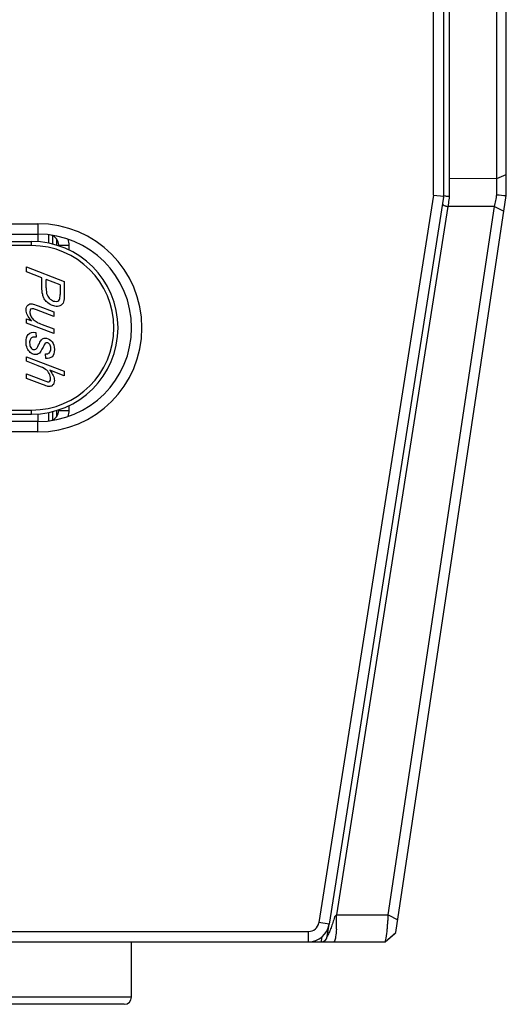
# Model space of a CAD drawing. Header units: millimetres. Extents: x 0 to 420, y 0 to 297.
# Tile 27 of 136: x 160.77 to 165.44, y 176.5 to 185.96. Entities that reach past the tile are written whole.
import ezdxf

# ---------------------------------------------------------------- set-up
doc = ezdxf.new("R2010")
doc.units = ezdxf.units.MM
doc.header["$LTSCALE"] = 23.1
doc.layers.get('0').update_dxf_attribs({"linetype": 'CONTINUOUS'})

msp = doc.modelspace()

# ---------------------------------------------------------------- linework, layer by layer
at = {"color": 7, "linetype": 'Continuous'}
for p, q in [((165.4438, 184.2703), (165.4438, 241.1962)), ((164.8438, 184.2816), (164.8438, 196.1657)), ((164.7438, 184.2741), (164.7438, 195.3014)), ((164.8965, 193.953), (164.8965, 184.4321)), ((165.3528, 184.4345), (165.3528, 193.9972)), ((165.3528, 184.4345), (164.8965, 184.4321)), ((165.3528, 184.4345), (165.4438, 184.4731)), ((164.7438, 184.2741), (163.6434, 177.2846)), ((164.842, 184.2548), (163.7422, 177.269)), ((164.3816, 177.1885), (165.4438, 184.2703)), ((164.7438, 184.2741), (164.8433, 184.2663)), ((164.8961, 184.283), (164.8961, 184.2607)), ((164.8837, 184.1648), (163.8121, 177.3593)), ((164.3103, 177.3593), (165.3315, 184.1671)), ((164.8857, 184.1806), (164.8837, 184.1648)), ((165.3315, 184.1671), (164.8837, 184.1648)), ((164.8877, 184.1965), (164.8857, 184.1806)), ((165.3315, 184.1671), (165.3371, 184.1948)), ((165.3315, 184.1671), (165.4215, 184.121)), ((160.1438, 184.0001), (160.9438, 184.0001)), ((160.9438, 184.0001), (160.9438, 183.9001)), ((159.8756, 183.8301), (160.8838, 183.8301)), ((160.1438, 183.9001), (160.9438, 183.9001)), ((160.8838, 183.7901), (160.8838, 183.8301)), ((160.9472, 183.8264), (160.9472, 183.9001)), ((161.0471, 183.8935), (161.0471, 183.8127)), ((161.0838, 183.8853), (161.0838, 183.8055)), ((161.1238, 183.8536), (161.1238, 183.7938)), ((160.8838, 183.7901), (160.0238, 183.7901)), ((161.1438, 183.7938), (161.2438, 183.7938)), ((161.1438, 183.7873), (161.1438, 183.7938)), ((161.2438, 183.7474), (161.2438, 183.7938)), ((160.8359, 183.5847), (161.1959, 183.4459)), ((160.8359, 183.5366), (160.8359, 183.5847)), ((160.9821, 183.4804), (160.8359, 183.5366)), ((160.9821, 183.3903), (160.9821, 183.4804)), ((161.1569, 183.413), (161.0228, 183.4646)), ((161.0228, 183.3853), (161.0228, 183.4646)), ((161.1959, 183.4459), (161.1959, 183.2956)), ((161.1569, 183.413), (161.1569, 183.3206)), ((161.0967, 183.1092), (160.93, 183.1735)), ((160.9462, 183.2117), (161.0967, 183.1537)), ((160.8359, 183.086), (160.8831, 183.0678)), ((160.8359, 183.045), (160.8359, 183.086)), ((161.0967, 183.1537), (161.0967, 183.1092)), ((161.0967, 182.9445), (160.8359, 183.045)), ((160.984, 183.0324), (161.0967, 182.9889)), ((161.0967, 182.9889), (161.0967, 182.9445)), ((160.9251, 182.9546), (160.9278, 182.9097)), ((160.8359, 182.723), (161.1959, 182.5844)), ((160.8359, 182.6786), (160.8359, 182.723)), ((161.0201, 182.7065), (161.0172, 182.7505)), ((160.9479, 182.6355), (160.8359, 182.6786)), ((160.8359, 182.5583), (160.9938, 182.4973)), ((160.8359, 182.5138), (160.8359, 182.5583)), ((160.9899, 182.4545), (160.8359, 182.5138)), ((161.1959, 182.54), (161.0577, 182.5931)), ((161.1959, 182.5844), (161.1959, 182.54)), ((161.2438, 182.2064), (161.2438, 182.2523)), ((159.8756, 182.1701), (160.8838, 182.1701)), ((160.0238, 182.2101), (160.8838, 182.2101)), ((160.8838, 182.1701), (160.8838, 182.2101)), ((160.9472, 182.1001), (160.9472, 182.1737)), ((161.0471, 182.1873), (161.0471, 182.1067)), ((161.0838, 182.1953), (161.0838, 182.1149)), ((161.1238, 182.2064), (161.1238, 182.1467)), ((161.1438, 182.2064), (161.1438, 182.2126)), ((161.1438, 182.2064), (161.2438, 182.2064)), ((160.9438, 182.1001), (160.1438, 182.1001)), ((160.9438, 182.0001), (160.9438, 182.1001)), ((160.9438, 182.0001), (160.1438, 182.0001)), ((163.8121, 177.3593), (164.3103, 177.3593)), ((164.3103, 177.3593), (164.4003, 177.3132)), ((163.7422, 177.269), (163.6434, 177.2846)), ((163.723, 177.1508), (163.7417, 177.2691)), ((138.4056, 177.2001), (163.5445, 177.2001)), ((163.5446, 177.1001), (163.5446, 177.2001)), ((163.6686, 177.1436), (163.6638, 177.1001)), ((164.279, 177.1001), (164.3734, 177.1814)), ((164.2798, 177.1005), (164.3816, 177.1885)), ((78.446, 177.1001), (164.279, 177.1001)), ((161.8438, 176.5701), (161.8438, 177.1001)), ((163.6639, 177.101), (163.6638, 177.1001)), ((164.279, 177.1001), (164.2798, 177.1005)), ((161.8438, 176.5701), (160.3031, 176.5701)), ((161.7738, 176.5001), (160.3138, 176.5001))]:
    msp.add_line(p, q, dxfattribs=at)
for centre, radius, start, end in [((183.5442, 184.3036), 18.6481, 179.60527, 179.92878), ((185.4174, 184.2994), 20.5213, 179.92358, 180.04571), ((164.6438, 184.2816), 0.2, 352.3, 360), ((185.2658, 181.5718), 20.5464, 172.48009, 172.66072), ((157.2069, 185.8175), 8.2905, 348.71283, 349.10981), ((155.1901, 186.203), 10.3438, 349.12347, 349.28394), ((164.916, 184.3432), 0.1813, 255.10067, 259.7318), ((160.9438, 183.0001), 1, 270, 90), ((160.8838, 183.0001), 0.83, 270, 90), ((160.9438, 183.0001), 0.9, 270, 90), ((161.0438, 183.7938), 0.1, 0, 74.44382), ((161.0438, 183.7938), 0.2, 0, 16.78873), ((160.8838, 183.0001), 0.79, 270, 90), ((161.0438, 182.2064), 0.1, 285.55561, 360), ((161.0438, 182.2064), 0.2, 343.21127, 360), ((162.3376, 177.3015), 1.4756, 0.46478, 2.24677), ((162.2604, 177.2998), 1.5529, 358.76578, 0.50317), ((161.2595, 177.5199), 3.0551, 355.24195, 356.12013), ((161.453, 177.5078), 2.8612, 356.09791, 357.0247), ((163.5446, 177.3001), 0.1, 269.92509, 351.0524), ((163.5446, 177.3001), 0.2, 270, 351.0524), ((162.4455, 177.2955), 1.3677, 356.92234, 358.78053), ((161.6607, 177.486), 2.6525, 354.28328, 355.25117), ((163.6638, 177.1601), 0.06, 270, 351.05162), ((161.7738, 176.5701), 0.07, 270, 360)]:
    msp.add_arc(centre, radius, start, end, dxfattribs=at)
for points in [[(165.3535, 184.2796), (165.3534, 184.3312), (165.3534, 184.3829), (165.3528, 184.4345)], [(165.3535, 184.2796), (165.3837, 184.2767), (165.4136, 184.2721), (165.4438, 184.2703)], [(160.9901, 183.3188), (160.9848, 183.3429), (160.9821, 183.3667), (160.9821, 183.3903)], [(161.0228, 183.3853), (161.0228, 183.3546), (161.026, 183.3314), (161.0327, 183.3158)], [(161.0014, 183.2864), (160.9963, 183.2969), (160.9926, 183.3076), (160.9901, 183.3188)], [(161.024, 183.2544), (161.014, 183.2655), (161.0064, 183.2762), (161.0014, 183.2864)], [(161.0327, 183.3158), (161.0393, 183.3004), (161.0493, 183.287), (161.0631, 183.2758)], [(161.0631, 183.2758), (161.0766, 183.2648), (161.0911, 183.2578), (161.1063, 183.2551)], [(161.1063, 183.2551), (161.1181, 183.2531), (161.1277, 183.2538), (161.135, 183.2571)], [(161.135, 183.2571), (161.1424, 183.2603), (161.1481, 183.2657), (161.1515, 183.2735)], [(161.1515, 183.2735), (161.1549, 183.2812), (161.1569, 183.2971), (161.1569, 183.3206)], [(161.1959, 183.2956), (161.1959, 183.2695), (161.1927, 183.2507), (161.1869, 183.2387)], [(160.83, 183.1732), (160.83, 183.1933), (160.8359, 183.2088), (160.8473, 183.219)], [(160.8831, 183.0678), (160.8477, 183.1055), (160.83, 183.1406), (160.83, 183.1732)], [(160.8473, 183.219), (160.8588, 183.2293), (160.873, 183.2329), (160.8897, 183.23)], [(160.8745, 183.1789), (160.8691, 183.1739), (160.8664, 183.1656), (160.8664, 183.1538)], [(160.8976, 183.1837), (160.8878, 183.1854), (160.8799, 183.1838), (160.8745, 183.1789)], [(160.8897, 183.23), (160.9005, 183.2281), (160.9194, 183.222), (160.9462, 183.2117)], [(160.93, 183.1735), (160.916, 183.1789), (160.9052, 183.1823), (160.8976, 183.1837)], [(161.0621, 183.2247), (161.0466, 183.2335), (161.0339, 183.2434), (161.024, 183.2544)], [(161.1075, 183.2075), (161.0926, 183.2102), (161.0773, 183.216), (161.0621, 183.2247)], [(161.1561, 183.2118), (161.1417, 183.2059), (161.1255, 183.2044), (161.1075, 183.2075)], [(161.1869, 183.2387), (161.181, 183.2268), (161.1706, 183.2178), (161.1561, 183.2118)], [(160.8664, 183.1538), (160.8664, 183.1415), (160.8693, 183.1287), (160.8754, 183.1158)], [(160.8754, 183.1158), (160.8814, 183.103), (160.8897, 183.0912), (160.9, 183.0808)], [(160.9, 183.0808), (160.9103, 183.0704), (160.9224, 183.0612), (160.9366, 183.0532)], [(160.9366, 183.0532), (160.9455, 183.0483), (160.9614, 183.0413), (160.984, 183.0324)], [(160.83, 182.8645), (160.83, 182.8947), (160.8374, 182.919), (160.8523, 182.9375)], [(160.8523, 182.9375), (160.8671, 182.956), (160.8914, 182.9618), (160.9251, 182.9546)], [(160.8729, 182.8919), (160.8671, 182.8823), (160.8644, 182.8705), (160.8644, 182.8563)], [(160.8951, 182.9096), (160.886, 182.9072), (160.8787, 182.9014), (160.8729, 182.8919)], [(160.9278, 182.9097), (160.915, 182.9119), (160.904, 182.9119), (160.8951, 182.9096)], [(160.9723, 182.8766), (160.9791, 182.8864), (160.987, 182.8933), (160.996, 182.8972)], [(160.996, 182.8972), (161.0051, 182.9012), (161.0157, 182.902), (161.0275, 182.9)], [(161.0275, 182.9), (161.0481, 182.8963), (161.0658, 182.8851), (161.0806, 182.8661)], [(160.8412, 182.8052), (160.834, 182.8226), (160.83, 182.8424), (160.83, 182.8645)], [(160.871, 182.7635), (160.8585, 182.7736), (160.8485, 182.7876), (160.8412, 182.8052)], [(160.8644, 182.8563), (160.8644, 182.8366), (160.8684, 182.8212), (160.8762, 182.81)], [(160.8762, 182.81), (160.8841, 182.7988), (160.8932, 182.7923), (160.904, 182.7904)], [(160.904, 182.7904), (160.9116, 182.789), (160.9189, 182.7907), (160.9258, 182.7954)], [(160.9258, 182.7954), (160.9327, 182.8003), (160.941, 182.8135), (160.9511, 182.8353)], [(160.9511, 182.8353), (160.9612, 182.8571), (160.9683, 182.8709), (160.9723, 182.8766)], [(160.9935, 182.8154), (160.9789, 182.784), (160.9671, 182.7645), (160.9586, 182.7572)], [(161.0131, 182.85), (161.0088, 182.8458), (161.0024, 182.8344), (160.9935, 182.8154)], [(161.0348, 182.8572), (161.0265, 182.8586), (161.0194, 182.8562), (161.0131, 182.85)], [(161.0577, 182.8404), (161.0506, 182.8502), (161.043, 182.8557), (161.0348, 182.8572)], [(161.0544, 182.7608), (161.0636, 182.7696), (161.0682, 182.7835), (161.0682, 182.8026)], [(161.0682, 182.8026), (161.0682, 182.8181), (161.0646, 182.8308), (161.0577, 182.8404)], [(161.1026, 182.7934), (161.1026, 182.7607), (161.095, 182.7373), (161.0798, 182.7228)], [(161.0806, 182.8661), (161.0953, 182.8472), (161.1026, 182.8229), (161.1026, 182.7934)], [(160.9091, 182.7448), (160.8961, 182.7471), (160.8833, 182.7535), (160.871, 182.7635)], [(160.9586, 182.7572), (160.945, 182.7456), (160.9285, 182.7413), (160.9091, 182.7448)], [(161.0172, 182.7505), (161.0329, 182.7485), (161.0452, 182.752), (161.0544, 182.7608)], [(161.0798, 182.7228), (161.0646, 182.7083), (161.0447, 182.7029), (161.0201, 182.7065)], [(161.0186, 182.6005), (161.0039, 182.6114), (160.9803, 182.6229), (160.9479, 182.6355)], [(161.0533, 182.56), (161.0449, 182.5762), (161.0334, 182.5895), (161.0186, 182.6005)], [(161.066, 182.5118), (161.066, 182.528), (161.0616, 182.544), (161.0533, 182.56)], [(161.0577, 182.5931), (161.0736, 182.5738), (161.0852, 182.5563), (161.0921, 182.5408)], [(161.0579, 182.4877), (161.0633, 182.4926), (161.066, 182.5007), (161.066, 182.5118)], [(161.0921, 182.5408), (161.0989, 182.5254), (161.1026, 182.5103), (161.1026, 182.495)], [(161.0405, 182.4377), (161.0312, 182.4394), (161.0145, 182.445), (160.9899, 182.4545)], [(160.9938, 182.4973), (161.0167, 182.4885), (161.0312, 182.4836), (161.0371, 182.4825)], [(161.0371, 182.4825), (161.0454, 182.4811), (161.0525, 182.4827), (161.0579, 182.4877)], [(161.0596, 182.4368), (161.0537, 182.4362), (161.0474, 182.4365), (161.0405, 182.4377)], [(161.0854, 182.4478), (161.0783, 182.4416), (161.0697, 182.4379), (161.0596, 182.4368)], [(161.1026, 182.495), (161.1026, 182.4734), (161.0967, 182.4578), (161.0854, 182.4478)], [(163.7691, 177.2598), (163.7638, 177.244), (163.7581, 177.2282), (163.7516, 177.2128)]]:
    msp.add_open_spline(points, degree=3, dxfattribs=at)
for points, knots in [([(164.8961, 184.2607), (164.8904, 184.2612), (164.8735, 184.2633), (164.8559, 184.2638), (164.8455, 184.268)], [0, 0, 0, 0, 0.339795, 1, 1, 1, 1]), ([(164.8329, 184.187), (164.8337, 184.1856), (164.8401, 184.1785), (164.8492, 184.1747), (164.8564, 184.172)], [0, 0, 0, 0, 0.177675, 1, 1, 1, 1]), ([(164.8564, 184.172), (164.8585, 184.1713), (164.8628, 184.1698), (164.8671, 184.1686), (164.8694, 184.168)], [0, 0, 0, 0, 0.486879, 1, 1, 1, 1]), ([(163.8121, 177.3593), (163.7961, 177.3509), (163.7862, 177.3094), (163.7749, 177.2771), (163.7691, 177.2598)], [0, 0, 0, 0, 0.49858, 1, 1, 1, 1]), ([(163.7516, 177.2128), (163.7493, 177.2073), (163.7411, 177.1881), (163.7311, 177.1697), (163.7249, 177.1561)], [0, 0, 0, 0, 0.285136, 1, 1, 1, 1]), ([(163.8112, 177.222), (163.8098, 177.1971), (163.8058, 177.1585), (163.8004, 177.1183), (163.7936, 177.1056)], [0, 0, 0, 0, 0.634445, 1, 1, 1, 1]), ([(164.2798, 177.1005), (164.2828, 177.103), (164.2849, 177.1167), (164.2939, 177.1554), (164.2971, 177.1934), (164.3, 177.2218)], [0, 0, 0, 0, 0.095424, 0.305564, 1, 1, 1, 1]), ([(163.7249, 177.1561), (163.7245, 177.1551), (163.7237, 177.1534), (163.7232, 177.1516), (163.723, 177.1508)], [0, 0, 0, 0, 0.570706, 1, 1, 1, 1]), ([(163.7936, 177.1056), (163.7928, 177.1041), (163.7914, 177.1017), (163.7888, 177.1001), (163.7877, 177.1001)], [0, 0, 0, 0, 0.607128, 1, 1, 1, 1])]:
    msp.add_open_spline(points, degree=3, knots=knots, dxfattribs=at)

doc.saveas('drawing.dxf')
